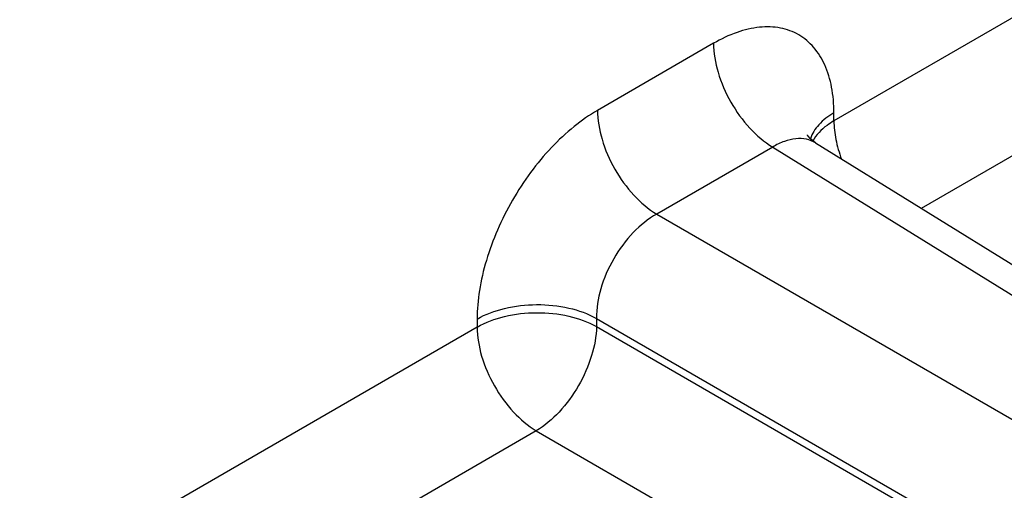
# Model space of a CAD drawing. Header units: inches. Extents: x 0 to 34, y 0 to 22.
# Tile 54 of 133: x 5.869 to 6.545, y 16.911 to 17.234. Entities that reach past the tile are written whole.
import ezdxf

# ---------------------------------------------------------------- set-up
doc = ezdxf.new("R2010")
doc.units = ezdxf.units.IN
doc.header["$LTSCALE"] = 1.87
doc.header["$MEASUREMENT"] = 0
doc.layers.get('0').update_dxf_attribs({"linetype": 'CONTINUOUS'})

msp = doc.modelspace()

# ---------------------------------------------------------------- linework, layer by layer
at = {"color": 7, "linetype": 'Continuous'}
for p, q in [((6.74237, 17.34565), (6.42801, 17.16415)), ((6.78301, 17.27444), (6.48799, 17.1041)), ((6.3453, 17.21743), (6.26558, 17.1714)), ((6.42801, 17.16415), (6.42801, 17.16969)), ((6.38594, 17.14622), (6.30622, 17.10019)), ((6.38594, 17.14622), (7.14328, 16.67787)), ((6.4154, 17.149), (7.17325, 16.68032)), ((6.30622, 17.10019), (7.09046, 16.64737)), ((6.18287, 17.02261), (5.86851, 16.8411)), ((6.18287, 17.02814), (6.18287, 17.02261)), ((6.26486, 17.02856), (7.04911, 16.57574)), ((6.26486, 17.02856), (6.26486, 17.02302)), ((6.26486, 17.02302), (7.04911, 16.57021)), ((6.22351, 16.95139), (5.92849, 16.78105)), ((6.22351, 16.95139), (6.70576, 16.67294))]:
    msp.add_line(p, q, dxfattribs=at)
msp.add_lwpolyline([(6.4154, 17.149), (6.41346, 17.15036), (6.41166, 17.15203), (6.41049, 17.15346), (6.40991, 17.15437), (6.40979, 17.15459)], dxfattribs=at)
for points, knots in [([(6.42801, 17.16969), (6.42801, 17.17561), (6.42712, 17.18689), (6.42255, 17.20237), (6.41486, 17.21494), (6.40419, 17.22392), (6.39107, 17.22867), (6.37634, 17.22905), (6.36065, 17.22526), (6.35044, 17.2204), (6.3453, 17.21743)], [0, 0, 0, 0, 0.144896, 0.274519, 0.391106, 0.499989, 0.608873, 0.725466, 0.855096, 1, 1, 1, 1]), ([(6.3453, 17.21743), (6.3453, 17.21073), (6.34779, 17.1966), (6.35648, 17.1767), (6.36922, 17.15906), (6.38015, 17.14968), (6.38594, 17.14622)], [0, 0, 0, 0, 0.236699, 0.498902, 0.761702, 1, 1, 1, 1]), ([(6.26558, 17.1714), (6.25992, 17.16813), (6.24873, 17.16029), (6.23334, 17.1459), (6.21916, 17.12888), (6.20672, 17.10988), (6.19649, 17.0896), (6.18884, 17.06881), (6.18407, 17.04829), (6.18287, 17.03468), (6.18287, 17.02814)], [0, 0, 0, 0, 0.114156, 0.237328, 0.36698, 0.500006, 0.633031, 0.76268, 0.885849, 1, 1, 1, 1]), ([(6.26558, 17.1714), (6.26558, 17.1647), (6.26806, 17.15057), (6.27675, 17.13067), (6.2895, 17.11303), (6.30043, 17.10364), (6.30622, 17.10018)], [0, 0, 0, 0, 0.236699, 0.498902, 0.761702, 1, 1, 1, 1]), ([(6.42801, 17.16969), (6.42418, 17.16747), (6.41751, 17.16255), (6.41295, 17.15542), (6.41183, 17.15186)], [0, 0, 0, 0, 0.542349, 1, 1, 1, 1]), ([(6.42801, 17.16415), (6.4264, 17.16322), (6.42075, 17.15957), (6.41582, 17.15457), (6.41351, 17.15029)], [0, 0, 0, 0, 0.277386, 1, 1, 1, 1]), ([(6.42801, 17.16415), (6.42801, 17.15988), (6.42904, 17.15092), (6.43158, 17.1423), (6.43322, 17.13793)], [0, 0, 0, 0, 0.477752, 1, 1, 1, 1]), ([(6.4154, 17.149), (6.41347, 17.15019), (6.40902, 17.15194), (6.40157, 17.15221), (6.39364, 17.15028), (6.38851, 17.14776), (6.38594, 17.14622)], [0, 0, 0, 0, 0.21893, 0.451576, 0.710108, 1, 1, 1, 1]), ([(6.30622, 17.10019), (6.30027, 17.09687), (6.28901, 17.08763), (6.27594, 17.06991), (6.26713, 17.04974), (6.26476, 17.03536), (6.26486, 17.02856)], [0, 0, 0, 0, 0.237713, 0.500006, 0.762296, 1, 1, 1, 1]), ([(6.18287, 17.02814), (6.18867, 17.03149), (6.20215, 17.03641), (6.22373, 17.03883), (6.24538, 17.03661), (6.25897, 17.03184), (6.26486, 17.02856)], [0, 0, 0, 0, 0.236705, 0.498908, 0.761705, 1, 1, 1, 1]), ([(6.18287, 17.02261), (6.18867, 17.02596), (6.20215, 17.03087), (6.22373, 17.0333), (6.24538, 17.03108), (6.25897, 17.0263), (6.26486, 17.02302)], [0, 0, 0, 0, 0.236705, 0.498908, 0.761705, 1, 1, 1, 1]), ([(6.18287, 17.02261), (6.18287, 17.01591), (6.18535, 17.00178), (6.19404, 16.98187), (6.20679, 16.96423), (6.21772, 16.95485), (6.22351, 16.95139)], [0, 0, 0, 0, 0.236699, 0.498902, 0.761702, 1, 1, 1, 1]), ([(6.26486, 17.02302), (6.26476, 17.01627), (6.26205, 17.00205), (6.25313, 16.98204), (6.24026, 16.96431), (6.2293, 16.95486), (6.22351, 16.95139)], [0, 0, 0, 0, 0.236714, 0.499994, 0.763277, 1, 1, 1, 1])]:
    msp.add_open_spline(points, degree=3, knots=knots, dxfattribs=at)

doc.saveas('drawing.dxf')
